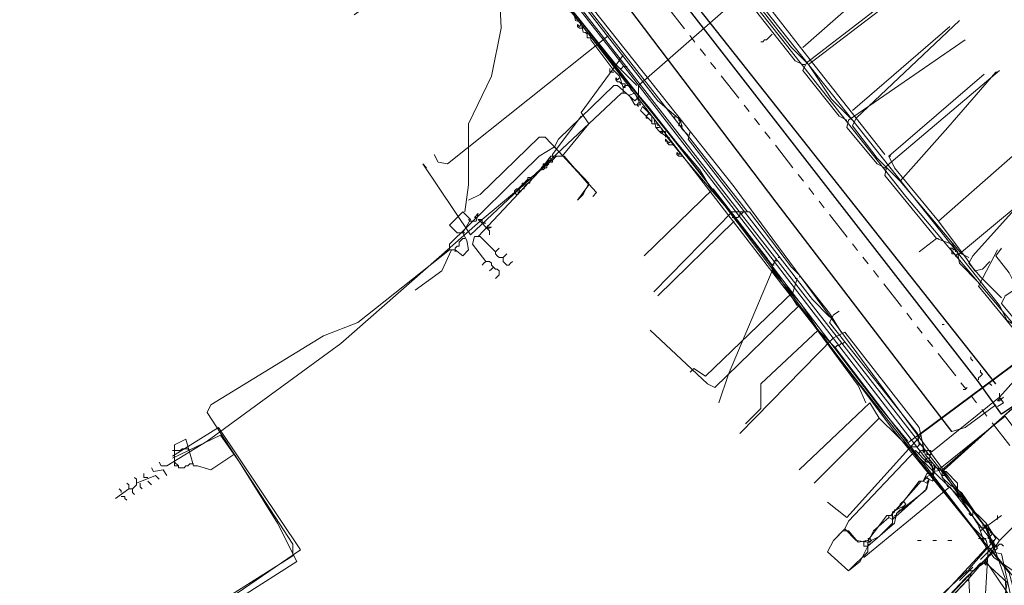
# Model space of a CAD drawing. Header units: metres. Extents: x 196942 to 197942, y 354692 to 355693.
# Tile 22 of 58: x 197117 to 197220, y 355383 to 355442. Entities that reach past the tile are written whole.
import ezdxf
from ezdxf.lldxf.tags import DXFTag

# ---------------------------------------------------------------- set-up
doc = ezdxf.new("R2010")
doc.units = ezdxf.units.M
doc.linetypes.add('RI-GWA', pattern=[18.45, 6, -1.8, 1.75, -1.8, 1.75, -1.8, 1.75, -1.8])
for name, color, linetype, lineweight in [('B-OI-KL-DATA_Orientatieverzoek_BT Nederland_0000566275-G', 90, 'KL-DATA-N', 18), ('B-OI-KL-DATA_Orientatieverzoek_Eurofiber_0000560460-G', 90, 'KL-DATA-N', 18), ('B-OI-KL-DATA_Orientatieverzoek_KPN_0000546663-G', 90, 'KL-DATA-N', 18), ('B-OI-KL-DATA_Orientatieverzoek_Ziggo BV_0000546674-G', 90, 'KL-DATA-N', 18), ('B-OI-KL-ET_LS_Orientatieverzoek_Enexis_0000729946-G', 190, 'KL-LS-N', 18), ('B-OI-KL-ET_MS_Orientatieverzoek_Enexis_0000729946-G', 130, 'KL-MS-N', 18), ('B-OI-KL-GAS_HD_Orientatieverzoek_Enexis_0000729946-G', 30, 'KL-GAS-HD-N', 18), ('B-OI-KL-GAS_LD_Orientatieverzoek_Enexis_0000729946-G', 50, 'KL-GAS-LD-N', 18), ('B-OI-KL-OVERIG_Orientatieverzoek_prorail_0000596202-G', 130, 'Continuous', 18), ('B-OI-KL-WATER_Orientatieverzoek_Nv WML_0000578862-G', 170, 'KL-WATER-N', 18), ('B-OI-RI-GWA_Orientatieverzoek_roermond_0000584598-G', 30, 'RI-GWA', 18)]:
    doc.layers.add(name, color=color, linetype=linetype, lineweight=lineweight)
doc.layers.add('V-OI-KL-VERVALLEN_LEIDING-G', color=10, linetype='ZIGZAG')
doc.styles.get("Standard").update_dxf_attribs({"font": 'arial.ttf'})
tags = doc.linetypes.add('KL-DATA-N', pattern='A,4,-1,[101,NLCS.SHX,S=0.5,R=0,X=0,Y=0],-1,4,-1,["D",Standard,S=1,R=0,X=-0.25,Y=-0.5],-1.5', length=12.5).pattern_tags.tags
tags[18] = DXFTag(74, 10)
tags = doc.linetypes.add('KL-GAS-HD-N', pattern='A,4,-1,[69,NLCS.SHX,S=0.5,R=0,X=0,Y=0],-1,4,-1,["H",Standard,S=1,R=0,X=0,Y=-0.5],-2', length=13).pattern_tags.tags
tags[18] = DXFTag(74, 10)
tags = doc.linetypes.add('KL-GAS-LD-N', pattern='A,4,-1,[69,NLCS.SHX,S=0.5,R=0,X=0,Y=0],-1,4,-1,["L",Standard,S=1,R=0,X=0.25,Y=-0.5],-2', length=13).pattern_tags.tags
tags[18] = DXFTag(74, 10)
tags = doc.linetypes.add('KL-LS-N', pattern='A,4,-1,[103,NLCS.SHX,S=0.75,R=0,X=0,Y=0],-1,4,-1,["L",Standard,S=1,R=0,X=0,Y=-0.5],-2', length=13).pattern_tags.tags
tags[18] = DXFTag(74, 10)
tags = doc.linetypes.add('KL-MS-N', pattern='A,4,-1,[103,NLCS.SHX,S=0.75,R=0,X=0,Y=0],-1,4,-1,["M",Standard,S=1,R=0,X=0,Y=-0.5],-2', length=13).pattern_tags.tags
tags[18] = DXFTag(74, 10)
doc.linetypes.add('KL-WATER-N', pattern='A,7,-0.5,[168,NLCS.SHX,S=0.75,R=0,X=0.75,Y=0],-2', length=9.5)
doc.linetypes.add('ZIGZAG', pattern='A,0.00254,-5.08,[131,ltypeshp.shx,S=5.08,R=0,X=-5.08,Y=0],-10.16,[131,ltypeshp.shx,S=5.08,R=180,X=5.08,Y=0],-5.08', length=20.32254)

msp = doc.modelspace()

# ---------------------------------------------------------------- linework, layer by layer
at = {"layer": 'B-OI-KL-DATA_Orientatieverzoek_BT Nederland_0000566275-G', "ltscale": 0.5, "flags": 128}
msp.add_lwpolyline([(197225.65672, 355372.53808), (197226.65692, 355376.33884), (197226.65692, 355377.73912), (197222.65612, 355382.94016), (197218.85536, 355385.54068), (197216.85496, 355388.34124), (197206.65292, 355401.34384), (197196.65092, 355414.1464), (197174.84656, 355442.35204), (197168.24524, 355450.95376), (197161.84396, 355459.35544), (197147.041, 355478.55928), (197141.43988, 355485.76072), (197130.63772, 355499.76352), (197125.43668, 355506.56488), (197114.63452, 355520.56768), (197101.0318, 355538.1712), (197089.82956, 355552.174), (197079.42748, 355565.37664)], dxfattribs=at)
at = {"layer": 'B-OI-KL-DATA_Orientatieverzoek_Eurofiber_0000560460-G', "ltscale": 0.5, "flags": 128}
msp.add_lwpolyline([(197497.71112, 355320.92776), (197493.71032, 355318.1272), (197481.70792, 355312.126), (197480.50768, 355311.72592), (197476.1068, 355308.92536), (197474.90656, 355307.32504), (197473.50628, 355307.125), (197461.70392, 355300.1236), (197450.50168, 355293.32224), (197430.29764, 355276.71892), (197420.0956, 355268.51728), (197420.69572, 355267.31704), (197427.69712, 355258.71532), (197427.29704, 355257.31504), (197415.49468, 355248.1132), (197406.69292, 355258.51528), (197404.49248, 355258.91536), (197399.0914, 355254.71452), (197380.48768, 355240.1116), (197371.88596, 355233.51028), (197365.0846, 355228.30924), (197353.0822, 355219.1074), (197347.68112, 355215.30664), (197346.0808, 355215.50668), (197345.88076, 355216.70692), (197346.88096, 355218.1072), (197346.68092, 355220.90776), (197313.27424, 355263.51628), (197303.87236, 355275.71872), (197293.0702, 355289.72152), (197285.0686, 355300.1236), (197274.26644, 355314.1264), (197257.86316, 355335.33064), (197241.85996, 355356.1348), (197237.25904, 355352.53408), (197234.25844, 355340.73172), (197232.85816, 355334.93056), (197230.65772, 355335.33064), (197229.0574, 355335.73072), (197214.65452, 355339.73152), (197214.0544, 355340.53168), (197214.45448, 355340.93176), (197214.65452, 355342.33204), (197215.85476, 355346.73292), (197218.25524, 355356.33484), (197219.25544, 355359.73552), (197219.45548, 355363.93636), (197219.85556, 355376.73892), (197221.25584, 355378.1392), (197221.0558, 355381.73992), (197220.45568, 355383.94036), (197208.45328, 355398.74332), (197187.84916, 355426.1488), (197176.44688, 355440.35164), (197158.0432, 355463.55628), (197154.24244, 355468.55728), (197149.0414, 355475.35864), (197143.84036, 355482.16), (197138.63932, 355488.96136), (197129.43748, 355500.96376), (197123.83636, 355508.1652), (197102.63212, 355535.37064), (197080.82776, 355563.57628), (197078.62732, 355565.77672), (197076.22684, 355566.57688), (197071.82596, 355566.37684), (197070.82576, 355566.1768), (197071.0258, 355567.57708), (197081.42788, 355598.58328), (197075.0266, 355602.58408), (197070.22564, 355606.98496)], dxfattribs=at)
at = {"layer": 'B-OI-KL-DATA_Orientatieverzoek_KPN_0000546663-G', "ltscale": 0.5, "flags": 128}
for points in [[(197180.0476, 355434.75052), (197179.64752, 355435.95076), (197179.0474, 355436.55088), (197176.64692, 355439.75152), (197176.64692, 355440.35164), (197175.84676, 355440.55168), (197175.64672, 355441.55188), (197175.0466, 355441.75192), (197174.84656, 355442.55208), (197174.24644, 355442.75212), (197173.84636, 355443.55228), (197172.84616, 355444.95256), (197171.44588, 355445.95276), (197171.24584, 355447.153), (197169.64552, 355448.75332), (197163.24424, 355456.95496), (197126.23684, 355504.76452), (197126.23684, 355505.36464), (197127.83716, 355505.56468), (197139.83956, 355514.36644), (197146.84096, 355505.36464), (197148.84136, 355506.36484), (197155.44268, 355510.96576), (197154.64252, 355512.56608), (197150.64172, 355518.1672), (197153.24224, 355519.96756), (197153.24224, 355520.56768), (197153.64232, 355520.56768), (197153.24224, 355520.1676)], [(197221.85596, 355408.54528), (197221.25584, 355409.74552), (197220.25564, 355410.34564), (197219.45548, 355411.94596), (197178.84736, 355463.1562), (197164.64452, 355482.16), (197163.0442, 355483.1602), (197156.0428, 355492.56208), (197155.84276, 355493.76232), (197155.44268, 355493.36224), (197155.84276, 355493.56228), (197155.64272, 355493.76232)], [(197175.84676, 355440.95176), (197175.44668, 355440.95176), (197175.24664, 355441.1518), (197175.24664, 355441.35184), (197175.44668, 355441.1518), (197175.64672, 355441.35184)], [(197176.24684, 355440.35164), (197176.0468, 355440.55168)], [(197176.64692, 355439.95156), (197176.24684, 355439.95156), (197176.24684, 355440.35164)], [(197179.0474, 355436.35084), (197178.64732, 355436.35084), (197178.64732, 355436.75092)], [(197179.84756, 355435.1506), (197179.64752, 355435.35064), (197179.44748, 355435.35064), (197179.24744, 355435.55068), (197179.24744, 355435.75072), (197179.44748, 355435.55068), (197179.64752, 355435.75072)], [(197180.24764, 355434.95056), (197180.24764, 355435.1506), (197179.84756, 355435.1506)], [(197180.0476, 355434.1504), (197180.0476, 355434.75052), (197180.24764, 355434.95056), (197180.64772, 355434.95056), (197180.84776, 355434.75052), (197180.84776, 355434.55048), (197181.0478, 355434.35044)], [(197180.0476, 355434.75052), (197180.24764, 355434.75052), (197180.24764, 355434.95056)], [(197159.44348, 355426.34884), (197159.0434, 355426.74892), (197164.0444, 355419.34744), (197179.84756, 355434.1504), (197180.24764, 355434.1504), (197180.64772, 355433.95036), (197181.24784, 355434.1504), (197181.84796, 355432.95016), (197181.24784, 355432.95016), (197180.64772, 355433.95036)], [(197181.64792, 355432.75012), (197181.44788, 355432.95016), (197181.64792, 355433.1502), (197181.84796, 355433.1502)], [(197183.44828, 355430.54968), (197183.24824, 355431.54988), (197182.048, 355432.75012), (197181.84796, 355432.35004), (197183.0482, 355431.1498), (197183.0482, 355431.54988)], [(197182.44808, 355431.74992), (197182.64812, 355431.94996), (197182.84816, 355431.94996)], [(197182.64812, 355431.54988), (197182.44808, 355431.54988), (197182.44808, 355431.74992)], [(197183.0482, 355431.54988), (197183.0482, 355431.74992), (197182.84816, 355431.94996)], [(197183.0482, 355431.1498), (197182.84816, 355431.34984), (197182.64812, 355431.54988)], [(197183.24824, 355430.94976), (197183.0482, 355430.94976), (197183.0482, 355431.1498)], [(197183.64832, 355430.74972), (197183.64832, 355430.94976), (197183.24824, 355430.94976)], [(197183.84836, 355430.1496), (197183.44828, 355430.54968), (197183.84836, 355430.54968), (197183.44828, 355430.54968)], [(197209.85356, 355397.74312), (197206.85296, 355401.34384), (197192.05, 355420.74772), (197186.24884, 355427.54908), (197184.64852, 355429.54948), (197183.84836, 355430.1496), (197184.44848, 355430.1496), (197184.44848, 355429.54948)], [(197183.84836, 355430.1496), (197184.0484, 355429.94956), (197184.24844, 355430.1496)], [(197184.0484, 355429.94956), (197184.24844, 355430.1496), (197184.0484, 355430.34964)], [(197185.24864, 355428.74932), (197184.84856, 355428.74932), (197184.64852, 355428.94936), (197184.64852, 355429.1494), (197184.44848, 355429.34944), (197184.44848, 355429.1494), (197184.64852, 355429.1494)], [(197184.64852, 355429.1494), (197184.84856, 355428.94936), (197185.0486, 355429.1494)], [(197184.84856, 355429.34944), (197184.84856, 355429.54948)], [(197184.84856, 355428.94936), (197185.0486, 355429.1494), (197184.84856, 355429.34944)], [(197186.24884, 355427.54908), (197185.84876, 355427.54908), (197185.64872, 355427.74912), (197185.64872, 355427.94916), (197185.84876, 355427.74912), (197186.0488, 355427.94916)], [(197218.25524, 355386.54088), (197218.0552, 355387.34104), (197216.65492, 355388.74132), (197209.85356, 355397.54308), (197223.0562, 355407.34504), (197223.45628, 355407.34504), (197223.0562, 355406.74492), (197222.85616, 355406.94496)], [(197101.43188, 355362.53608), (197106.23284, 355364.1364), (197124.23644, 355371.33784), (197145.84076, 355385.1406), (197143.84036, 355389.1414), (197139.83956, 355395.54268), (197137.83916, 355398.34324), (197132.83816, 355395.94276)], [(197223.25624, 355364.33644), (197223.25624, 355369.53748), (197223.85636, 355371.73792), (197223.85636, 355376.93896), (197221.0558, 355382.54008), (197221.0558, 355378.1392), (197219.25544, 355376.53888), (197217.85516, 355379.33944), (197218.25524, 355386.54088), (197218.45528, 355386.54088), (197221.0558, 355383.34024), (197221.0558, 355382.54008)]]:
    msp.add_lwpolyline(points, dxfattribs=at)
at = {"layer": 'B-OI-KL-DATA_Orientatieverzoek_Ziggo BV_0000546674-G', "ltscale": 0.5, "flags": 128}
for points in [[(197181.44788, 355434.95056), (197179.24744, 355437.151), (197165.44468, 355454.35444), (197160.84376, 355450.75372)], [(197198.85136, 355438.95136), (197208.85336, 355447.75312)], [(197189.24944, 355424.1484), (197188.0492, 355426.1488), (197185.64872, 355428.94936), (197182.64812, 355432.75012), (197181.64792, 355433.95036), (197181.64792, 355434.95056), (197193.25024, 355445.1526), (197193.65032, 355445.1526), (197195.65072, 355442.75212), (197199.25144, 355438.1512), (197204.45248, 355431.54988), (197207.45308, 355427.74912)], [(197204.0524, 355432.35004), (197214.25444, 355441.1518)], [(197213.0542, 355420.74772), (197208.45328, 355426.34884), (197207.85316, 355427.54908), (197217.85516, 355436.1508)], [(197172.84616, 355428.54928), (197173.24624, 355429.34944), (197179.0474, 355434.95056), (197179.44748, 355434.95056), (197181.24784, 355433.35024), (197181.64792, 355433.75032)], [(197213.0542, 355420.74772), (197222.85616, 355429.34944)], [(197172.84616, 355428.54928), (197171.24584, 355427.54908), (197161.84396, 355418.34724), (197161.84396, 355417.74712)], [(197172.84616, 355428.54928), (197177.24704, 355423.74832), (197176.84696, 355423.34824)], [(197207.85316, 355427.54908), (197208.0532, 355427.54908)], [(197198.25124, 355411.94596), (197195.0506, 355416.94696), (197189.44948, 355424.1484), (197182.24804, 355417.147)], [(197213.0542, 355420.74772), (197216.0548, 355416.74692), (197216.85496, 355415.54668), (197217.65512, 355415.74672), (197218.45528, 355416.54688)], [(197205.45268, 355401.74392), (197204.65252, 355403.54428), (197198.45128, 355411.94596), (197189.64952, 355403.34424), (197188.84936, 355403.74432), (197182.84816, 355409.34544)], [(197206.85296, 355400.1436), (197205.85276, 355401.74392), (197198.45128, 355394.74252)], [(197216.25484, 355384.34044), (197219.0554, 355387.54108), (197218.0552, 355389.1414), (197206.85296, 355400.1436), (197200.0516, 355393.34224)], [(197101.43188, 355365.53668), (197114.83456, 355367.93716), (197117.23504, 355366.53688), (197146.24084, 355386.34084), (197137.63912, 355399.1434), (197132.83816, 355396.1428)], [(197255.46268, 355338.33124), (197250.86176, 355344.53248), (197250.26164, 355344.73252), (197249.46148, 355346.53288), (197243.46028, 355354.1344), (197242.06, 355354.1344), (197220.65572, 355381.33984), (197218.0552, 355385.1406), (197216.65492, 355384.1404), (197216.0548, 355384.1404), (197212.65412, 355380.93976), (197212.25404, 355380.1396), (197209.0534, 355377.139), (197208.65332, 355376.33884), (197205.45268, 355373.1382), (197201.85196, 355369.53748), (197201.65192, 355368.73732), (197198.45128, 355365.73672), (197194.85056, 355361.93596), (197191.24984, 355358.1352), (197189.84956, 355356.73492), (197189.84956, 355355.33464), (197188.44928, 355354.1344)], [(197216.0548, 355383.94036), (197216.25484, 355384.1404), (197216.25484, 355384.34044)], [(197190.44968, 355355.93476), (197191.84996, 355357.73512), (197194.85056, 355360.73572), (197198.45128, 355364.53648), (197202.052, 355368.33724), (197205.45268, 355371.93796), (197209.0534, 355375.73872), (197212.65412, 355379.53948), (197216.25484, 355383.34024), (197216.45488, 355383.74032), (197216.25484, 355383.74032)], [(197216.0548, 355383.94036), (197215.85476, 355383.94036)], [(197216.25484, 355383.54028), (197216.0548, 355383.54028), (197216.25484, 355383.74032)]]:
    msp.add_lwpolyline(points, dxfattribs=at)
at = {"layer": 'B-OI-KL-ET_LS_Orientatieverzoek_Enexis_0000729946-G', "ltscale": 0.5, "flags": 128}
for points in [[(197195.65072, 355416.1468), (197167.045, 355452.55408), (197162.84416, 355457.75512), (197163.44428, 355458.95536), (197156.44288, 355468.35724), (197157.043, 355470.35764), (197167.045, 355477.95916), (197167.84516, 355476.55888), (197169.0454, 355476.95896), (197175.64672, 355482.36004), (197175.44668, 355483.36024), (197174.64652, 355484.56048), (197178.0472, 355487.161)], [(197198.85136, 355437.151), (197198.0512, 355437.55108), (197190.64972, 355446.95296), (197191.0498, 355447.75312), (197203.25224, 355457.35504)], [(197186.84896, 355429.74952), (197186.24884, 355430.34964), (197186.0488, 355431.34984), (197183.64832, 355433.35024), (197169.64552, 355451.35384), (197170.84576, 355452.55408), (197171.0458, 355452.55408)], [(197163.44428, 355421.74792), (197163.84436, 355424.54848), (197163.84436, 355430.94976), (197166.24484, 355435.95076), (197167.24504, 355440.95176), (197167.045, 355445.35264), (197164.84456, 355450.95376), (197163.64432, 355450.75372), (197151.84196, 355442.35204)], [(197203.45228, 355431.34984), (197202.65212, 355431.74992), (197198.85136, 355436.55088), (197199.25144, 355437.35104), (197209.65352, 355445.35264), (197210.0536, 355446.35284), (197210.65372, 355446.35284), (197210.85376, 355445.95276)], [(197195.65072, 355440.35164), (197195.45068, 355440.1516), (197195.25064, 355439.95156), (197195.0506, 355439.75152), (197194.85056, 355439.75152), (197194.65052, 355439.55148), (197194.45048, 355439.55148)], [(197207.45308, 355426.34884), (197206.65292, 355426.74892), (197203.45228, 355430.54968), (197203.65232, 355431.34984), (197215.85476, 355439.75152)], [(197198.85136, 355437.151), (197199.0514, 355437.151)], [(197217.25504, 355414.34644), (197215.25464, 355416.34684), (197215.0546, 355417.54708), (197214.45448, 355418.34724), (197212.85416, 355418.94736), (197207.45308, 355425.54868), (197207.65312, 355426.54888), (197219.45548, 355436.55088)], [(197185.44868, 355431.54988), (197185.44868, 355431.74992)], [(197185.84876, 355431.34984), (197185.84876, 355431.54988)], [(197185.84876, 355430.94976), (197186.0488, 355431.1498), (197185.84876, 355431.34984)], [(197186.24884, 355430.34964), (197185.84876, 355430.94976)], [(197186.0488, 355430.74972), (197185.84876, 355430.74972), (197185.84876, 355430.94976)], [(197186.0488, 355430.74972), (197186.24884, 355430.74972)], [(197201.65192, 355410.74572), (197199.85156, 355412.54608), (197186.84896, 355429.34944), (197187.049, 355430.1496)], [(197163.84436, 355422.94816), (197165.0446, 355423.54828), (197171.24584, 355429.54948), (197171.84596, 355429.54948), (197176.44688, 355424.74852), (197175.84676, 355423.54828), (197175.24664, 355422.94816)], [(197215.25464, 355417.34704), (197224.85656, 355425.34864), (197226.65692, 355426.74892)], [(197207.45308, 355426.34884), (197207.65312, 355426.34884)], [(197100.83176, 355368.53728), (197101.0318, 355368.53728), (197104.83256, 355367.53708), (197106.83296, 355367.73712), (197113.83436, 355370.33764), (197115.43468, 355367.33704), (197117.23504, 355367.93716), (197145.44068, 355385.74072), (197145.44068, 355386.94096), (197136.43888, 355400.74372), (197136.83896, 355401.54388), (197148.64132, 355408.74532), (197152.24204, 355410.1456), (197161.84396, 355417.74712), (197162.44408, 355417.74712), (197163.24424, 355417.147), (197163.84436, 355417.74712), (197163.64432, 355418.74732), (197163.24424, 355419.54748), (197164.0444, 355420.94776), (197163.24424, 355421.74792), (197161.84396, 355420.34764), (197162.64412, 355419.54748), (197163.24424, 355419.54748)], [(197164.0444, 355420.74772), (197164.64452, 355420.74772), (197164.84456, 355421.54788), (197164.44448, 355421.1478), (197164.64452, 355421.1478)], [(197191.64992, 355421.1478), (197192.05, 355421.1478), (197192.25004, 355421.34784), (197192.25004, 355421.54788), (197192.45008, 355421.54788), (197192.65012, 355421.74792)], [(197164.0444, 355420.74772), (197163.84436, 355420.94776)], [(197165.24464, 355420.54768), (197164.84456, 355420.94776), (197165.24464, 355420.94776), (197165.24464, 355420.54768)], [(197165.64472, 355420.1476), (197165.24464, 355420.54768), (197165.64472, 355420.54768), (197165.24464, 355420.54768)], [(197191.64992, 355420.74772), (197183.64832, 355412.94616)], [(197191.64992, 355421.1478), (197191.44988, 355421.1478)], [(197163.24424, 355419.54748), (197163.44428, 355419.54748)], [(197166.0448, 355419.74752), (197165.64472, 355420.1476), (197166.24484, 355420.1476), (197165.84476, 355419.94756), (197165.84476, 355420.34764)], [(197166.0448, 355419.74752), (197166.0448, 355419.34744)], [(197162.44408, 355417.74712), (197162.44408, 355417.94716), (197162.64412, 355418.1472), (197162.84416, 355418.1472), (197162.84416, 355418.54728), (197163.0442, 355418.74732), (197163.24424, 355418.94736)], [(197163.24424, 355418.94736), (197163.44428, 355418.94736)], [(197212.85416, 355418.94736), (197211.0538, 355417.54708)], [(197212.85416, 355418.94736), (197213.0542, 355418.94736)], [(197162.044, 355417.74712), (197161.0438, 355415.54668), (197158.24324, 355413.54628)], [(197162.44408, 355417.74712), (197162.44408, 355417.54708)], [(197197.65112, 355364.33644), (197202.45208, 355369.73752), (197218.0552, 355386.54088), (197217.25504, 355388.94136), (197213.45428, 355394.74252), (197224.25644, 355404.1444), (197223.85636, 355405.54468), (197223.65632, 355406.34484), (197222.85616, 355407.145), (197217.25504, 355413.94636), (197219.25544, 355417.74712)], [(197215.0546, 355416.94696), (197214.25444, 355417.94716)], [(197214.65452, 355417.74712), (197214.45448, 355417.94716), (197214.25444, 355417.94716)], [(197214.65452, 355417.34704), (197214.45448, 355417.34704), (197214.45448, 355417.54708)], [(197214.85456, 355417.54708), (197214.85456, 355417.74712), (197214.65452, 355417.74712)], [(197215.0546, 355416.94696), (197214.85456, 355417.147), (197215.0546, 355417.34704), (197215.25464, 355417.34704)], [(197195.65072, 355415.54668), (197195.65072, 355416.1468), (197195.85076, 355416.34684), (197195.85076, 355416.54688), (197196.0508, 355416.74692), (197196.0508, 355416.54688)], [(197196.25084, 355416.94696), (197196.45088, 355416.94696)], [(197210.45368, 355396.74292), (197202.25204, 355407.54508), (197200.45168, 355409.34544), (197198.65132, 355412.146), (197195.65072, 355415.54668), (197191.0498, 355404.74452), (197190.0496, 355401.74392)], [(197195.65072, 355416.1468), (197195.85076, 355416.1468)], [(197211.0538, 355397.34304), (197210.85376, 355398.54328), (197201.65192, 355410.1456), (197202.052, 355410.94576), (197202.65212, 355411.34584)], [(197201.65192, 355410.74572), (197201.85196, 355410.74572)], [(197200.45168, 355409.34544), (197194.45048, 355403.74432), (197194.45048, 355401.1438), (197192.85016, 355399.54348)], [(197202.25204, 355407.54508), (197202.45208, 355407.74512), (197202.65212, 355407.74512), (197202.85216, 355407.94516), (197203.0522, 355407.94516), (197203.25224, 355408.1452)], [(197202.25204, 355407.54508), (197202.25204, 355407.34504)], [(197211.0538, 355398.34324), (197222.056, 355406.54488), (197223.0562, 355406.54488)], [(197219.45548, 355402.34404), (197221.25584, 355404.34444), (197223.25624, 355405.74472), (197223.45628, 355405.94476), (197223.65632, 355405.94476)], [(197212.054, 355395.54268), (197212.25404, 355396.54288), (197219.45548, 355402.34404), (197219.85556, 355401.74392), (197219.25544, 355401.34384)], [(197219.45548, 355402.34404), (197219.45548, 355402.144)], [(197133.43828, 355395.1426), (197133.0382, 355395.54268), (197133.0382, 355397.34304), (197134.23844, 355397.94316), (197135.0386, 355395.1426), (197135.43868, 355395.1426), (197136.83896, 355394.74252), (197139.23944, 355396.34284)], [(197211.0538, 355398.34324), (197210.85376, 355398.34324)], [(197133.0382, 355396.74292), (197132.83816, 355396.74292)], [(197133.0382, 355396.74292), (197133.63832, 355396.74292), (197133.83836, 355396.94296), (197134.43848, 355396.94296)], [(197134.43848, 355396.94296), (197134.63852, 355396.74292)], [(197205.65272, 355387.141), (197204.45248, 355387.34104), (197203.25224, 355388.54128), (197203.65232, 355389.34144), (197210.65372, 355396.74292), (197211.85396, 355395.54268), (197212.25404, 355395.54268), (197212.45408, 355394.74252)], [(197210.45368, 355397.143), (197210.25364, 355397.143)], [(197211.45388, 355396.74292), (197211.45388, 355397.34304), (197211.0538, 355397.34304), (197210.85376, 355397.143), (197210.45368, 355397.143)], [(197210.45368, 355396.74292), (197210.65372, 355396.54288)], [(197211.0538, 355396.54288), (197211.25384, 355396.74292), (197211.65392, 355396.74292), (197211.45388, 355396.54288), (197211.45388, 355396.74292)], [(197212.054, 355396.34284), (197211.85396, 355396.34284), (197211.85396, 355396.74292), (197212.25404, 355396.74292), (197212.25404, 355396.54288)], [(197211.0538, 355396.54288), (197211.0538, 355396.34284)], [(197211.65392, 355395.74272), (197211.85396, 355395.94276), (197212.054, 355395.94276)], [(197211.65392, 355395.74272), (197211.65392, 355395.54268)], [(197212.054, 355396.34284), (197212.25404, 355396.34284), (197212.25404, 355396.54288)], [(197133.43828, 355395.1426), (197133.0382, 355395.1426), (197133.0382, 355395.54268)], [(197133.43828, 355395.1426), (197133.43828, 355394.94256), (197134.0384, 355394.94256), (197134.23844, 355395.1426), (197134.43848, 355395.1426), (197134.63852, 355395.34264), (197134.83856, 355395.34264)], [(197134.83856, 355395.34264), (197135.0386, 355395.34264)], [(197205.65272, 355387.141), (197206.25284, 355388.34124), (197207.85316, 355389.74152), (197208.25324, 355389.54148), (197209.85356, 355390.94176), (197211.85396, 355392.74212), (197212.054, 355393.74232), (197212.45408, 355393.54228), (197212.65412, 355394.94256), (197212.85416, 355394.94256), (197213.45428, 355394.74252)], [(197212.45408, 355395.1426), (197212.25404, 355395.1426)], [(197212.65412, 355394.94256), (197212.65412, 355395.1426), (197212.45408, 355395.1426)], [(197212.45408, 355394.74252), (197212.65412, 355394.74252), (197212.65412, 355394.94256)], [(197211.45388, 355393.54228), (197211.85396, 355394.34244), (197212.45408, 355394.34244), (197212.45408, 355393.94236)], [(197211.45388, 355393.54228), (197211.65392, 355393.74232), (197211.85396, 355393.94236)], [(197212.45408, 355393.94236), (197212.65412, 355393.94236)], [(197209.0534, 355390.94176), (197211.0538, 355393.54228), (197211.45388, 355393.54228), (197211.85396, 355393.34224)], [(197211.85396, 355393.34224), (197212.054, 355393.54228), (197211.85396, 355393.54228)], [(197208.25324, 355389.54148), (197208.25324, 355390.34164), (197209.45348, 355390.94176), (197209.45348, 355390.74172)], [(197208.45328, 355390.34164), (197208.45328, 355390.54168), (197208.65332, 355390.54168)], [(197208.65332, 355390.54168), (197208.85336, 355390.74172), (197209.0534, 355390.94176)], [(197208.65332, 355390.1416), (197208.85336, 355390.34164), (197209.0534, 355390.54168)], [(197209.0534, 355390.54168), (197209.25344, 355390.54168), (197209.45348, 355390.74172)], [(197205.65272, 355387.141), (197206.85296, 355387.74112), (197208.25324, 355389.1414), (197208.25324, 355389.54148)], [(197207.85316, 355389.74152), (197207.85316, 355389.94156), (197208.0532, 355389.94156)], [(197208.0532, 355389.94156), (197208.25324, 355390.1416), (197208.45328, 355390.34164)], [(197208.45328, 355389.94156), (197208.65332, 355389.94156), (197208.65332, 355390.1416)], [(197217.45508, 355388.34124), (197219.65552, 355389.94156)], [(197205.65272, 355387.141), (197205.65272, 355386.1408), (197203.65232, 355384.1404), (197201.45188, 355386.1408), (197202.052, 355387.34104), (197203.25224, 355388.54128)], [(197217.45508, 355388.74132), (197217.25504, 355388.74132)], [(197217.45508, 355388.74132), (197217.85516, 355388.74132)], [(197205.85276, 355387.141), (197206.0528, 355387.34104), (197205.85276, 355387.54108), (197205.65272, 355387.54108)], [(197205.85276, 355387.141), (197205.65272, 355387.141)]]:
    msp.add_lwpolyline(points, dxfattribs=at)
at = {"layer": 'B-OI-KL-ET_MS_Orientatieverzoek_Enexis_0000729946-G', "ltscale": 0.5, "flags": 128}
for points in [[(197212.65412, 355394.74252), (197179.0474, 355438.35124), (197128.43728, 355502.96416), (197115.83476, 355518.1672), (197115.0346, 355519.76752), (197129.23744, 355530.76972), (197129.83756, 355533.1702), (197176.24684, 355567.97716), (197184.64852, 355572.97816)], [(197290.26964, 355295.52268), (197288.86936, 355296.92296), (197247.46108, 355350.53368), (197248.0612, 355351.1338), (197259.26344, 355358.73532), (197259.46348, 355360.1356), (197258.86336, 355361.73592), (197252.46208, 355370.53768), (197242.46008, 355375.1386), (197228.85736, 355391.54188), (197225.85676, 355399.1434), (197224.65652, 355403.94436), (197223.65632, 355403.74432), (197213.65432, 355394.74252), (197212.45408, 355394.54248), (197212.45408, 355393.54228), (197211.65392, 355393.94236), (197212.45408, 355394.34244)], [(197212.054, 355393.54228), (197212.054, 355393.74232), (197211.85396, 355393.94236), (197211.65392, 355393.74232)], [(197218.85536, 355386.34084), (197218.0552, 355388.54128), (197215.45468, 355392.34204), (197214.25444, 355393.1422), (197213.45428, 355393.94236), (197213.45428, 355394.54248), (197213.85436, 355394.54248), (197215.0546, 355393.34224), (197215.0546, 355392.34204)], [(197213.45428, 355394.1424), (197213.65432, 355394.1424), (197213.85436, 355394.34244)], [(197205.65272, 355386.74092), (197208.45328, 355389.1414), (197208.65332, 355390.1416), (197211.65392, 355392.54208), (197212.054, 355393.54228)], [(197208.0532, 355389.94156), (197211.25384, 355393.54228)], [(197214.65452, 355392.74212), (197214.85456, 355392.94216), (197215.0546, 355392.94216)], [(197215.45468, 355391.94196), (197215.0546, 355391.94196), (197215.0546, 355392.34204)], [(197215.45468, 355391.94196), (197215.65472, 355391.94196)], [(197208.45328, 355390.34164), (197208.45328, 355390.54168), (197208.65332, 355390.54168)], [(197208.65332, 355390.54168), (197208.85336, 355390.74172), (197209.0534, 355390.94176)], [(197208.65332, 355390.1416), (197208.85336, 355390.34164), (197209.0534, 355390.54168)], [(197209.0534, 355390.94176), (197209.0534, 355391.1418), (197209.25344, 355391.34184)], [(197209.0534, 355390.54168), (197209.25344, 355390.54168), (197209.25344, 355390.74172)], [(197209.25344, 355390.74172), (197209.45348, 355390.94176), (197209.65352, 355391.1418), (197209.45348, 355391.34184), (197209.25344, 355391.34184)], [(197205.65272, 355386.74092), (197204.85256, 355385.1406), (197203.65232, 355384.1404), (197201.45188, 355386.1408), (197202.052, 355387.34104), (197203.0522, 355388.34124), (197203.65232, 355388.34124), (197204.65252, 355387.141), (197205.65272, 355387.34104), (197207.65312, 355389.94156), (197208.0532, 355389.94156), (197208.45328, 355389.74152)], [(197208.0532, 355389.94156), (197208.25324, 355390.1416), (197208.45328, 355390.34164)], [(197208.45328, 355389.74152), (197208.65332, 355389.94156), (197208.65332, 355390.1416)], [(197205.25264, 355387.141), (197205.45268, 355387.34104), (197205.45268, 355387.141)], [(197205.65272, 355386.74092), (197205.25264, 355386.74092), (197205.25264, 355387.141)], [(197205.65272, 355386.74092), (197205.85276, 355386.94096), (197205.65272, 355386.94096)], [(197205.65272, 355386.94096), (197205.65272, 355386.74092), (197205.85276, 355386.94096)], [(197235.65872, 355352.134), (197232.25804, 355352.53408), (197217.85516, 355356.53488), (197217.45508, 355357.73512), (197220.45568, 355372.53808), (197221.0558, 355379.53948), (197219.65552, 355385.94076), (197218.65532, 355386.1408), (197216.25484, 355383.34024), (197216.65492, 355374.53848), (197219.45548, 355370.53768), (197220.0556, 355370.53768)], [(197197.25104, 355362.93616), (197197.65112, 355363.73632), (197216.0548, 355383.1402), (197216.25484, 355383.1402)]]:
    msp.add_lwpolyline(points, dxfattribs=at)
at = {"layer": 'B-OI-KL-GAS_HD_Orientatieverzoek_Enexis_0000729946-G', "ltscale": 0.5, "flags": 128}
for points in [[(197239.65952, 355356.1348), (197238.0592, 355354.53448), (197234.25844, 355351.93396), (197217.45508, 355356.73492), (197220.65572, 355375.1386), (197220.0556, 355383.34024), (197218.25524, 355388.34124), (197178.44728, 355439.35144), (197130.0376, 355501.56388), (197115.83476, 355519.1674), (197114.63452, 355519.56748), (197114.23444, 355520.56768), (197113.23424, 355520.36764), (197112.83416, 355522.168), (197080.62772, 355563.37624), (197078.62732, 355564.77652), (197066.22484, 355565.57668), (197055.82276, 355568.57728), (197051.62192, 355567.97716), (197047.42108, 355566.97696), (197046.62092, 355568.1772), (197033.61832, 355622.38804), (197033.0182, 355625.38864), (196968.20524, 355612.38604), (196943.20024, 355607.58508)], [(197180.24764, 355436.95096), (197180.0476, 355436.95096), (197179.84756, 355436.75092), (197179.64752, 355436.75092)], [(197180.24764, 355436.95096), (197180.44768, 355436.95096)]]:
    msp.add_lwpolyline(points, dxfattribs=at)
at = {"layer": 'B-OI-KL-GAS_LD_Orientatieverzoek_Enexis_0000729946-G', "ltscale": 0.5, "flags": 128}
for points in [[(197214.45448, 355398.74332), (197196.0508, 355422.74812), (197179.84756, 355444.1524), (197126.83696, 355511.96596), (197118.0352, 355523.56828), (197117.23504, 355524.36844), (197117.035, 355524.56848), (197117.035, 355524.76852), (197116.83496, 355524.96856), (197116.63492, 355524.96856), (197109.0334, 355534.97056), (197104.63252, 355539.77152), (197104.43248, 355539.77152), (197103.23224, 355541.57188), (197102.032, 355543.37224), (197107.83316, 355547.77312), (197122.63612, 355528.96936), (197122.63612, 355527.96916)], [(197117.035, 355523.76832), (197117.23504, 355524.1684), (197120.0356, 355524.36844), (197120.23564, 355525.96876), (197122.43608, 355526.1688), (197122.63612, 355527.76912), (197123.43628, 355527.76912), (197148.44128, 355494.96256), (197148.64132, 355494.96256), (197165.64472, 355472.95816), (197183.24824, 355448.75332), (197183.44828, 355448.75332), (197219.0554, 355403.74432)], [(197193.0502, 355421.74792), (197180.84776, 355437.35104), (197133.83836, 355497.36304), (197126.0368, 355507.56508), (197124.0364, 355506.56488), (197119.0354, 355502.76412)], [(197220.85576, 355401.34384), (197219.65552, 355400.54368), (197217.25504, 355403.94436), (197166.24484, 355469.55748)], [(197199.45148, 355437.151), (197197.65112, 355438.95136), (197191.24984, 355447.153), (197191.84996, 355448.75332), (197202.85216, 355457.55508)], [(197204.0524, 355431.34984), (197201.85196, 355433.55028), (197199.45148, 355437.151), (197211.45388, 355446.35284)], [(197209.0534, 355424.94856), (197206.65292, 355427.34904), (197204.0524, 355430.74972), (197204.45248, 355431.54988), (197215.25464, 355441.75192)], [(197178.44728, 355440.1516), (197161.64392, 355426.74892), (197160.64372, 355426.94896), (197160.24364, 355427.74912)], [(197173.64632, 355427.54908), (197176.44688, 355430.94976), (197175.64672, 355432.15), (197180.0476, 355438.1512)], [(197216.25484, 355416.94696), (197215.45468, 355417.34704), (197209.0534, 355424.94856), (197214.0544, 355430.54968), (197219.0554, 355436.35084), (197219.25544, 355436.35084)], [(197172.64612, 355427.74912), (197175.64672, 355431.74992)], [(197172.64612, 355427.149), (197172.84616, 355427.34904), (197172.64612, 355427.54908), (197172.64612, 355427.74912)], [(197164.84456, 355419.1474), (197171.24584, 355425.94876), (197173.0462, 355427.54908), (197172.44608, 355427.54908), (197171.24584, 355425.94876)], [(197171.64592, 355426.54888), (197171.64592, 355426.74892), (197171.84596, 355426.74892)], [(197172.046, 355426.54888), (197172.24604, 355426.74892), (197172.046, 355426.94896), (197172.24604, 355427.149)], [(197172.24604, 355427.149), (197172.24604, 355427.34904), (197172.44608, 355427.34904)], [(197172.44608, 355426.94896), (197172.64612, 355426.94896), (197172.64612, 355427.149)], [(197173.0462, 355427.54908), (197173.84636, 355427.54908), (197176.44688, 355424.54848), (197175.24664, 355422.94816)], [(197219.65552, 355412.74612), (197217.45508, 355414.94656), (197216.25484, 355416.34684), (197216.65492, 355417.147), (197226.0568, 355427.54908)], [(197169.0454, 355424.1484), (197170.64572, 355425.54868)], [(197170.64572, 355425.54868), (197170.84576, 355425.54868)], [(197171.64592, 355426.1488), (197171.44588, 355426.34884), (197171.64592, 355426.54888)], [(197171.44588, 355426.34884), (197171.64592, 355426.1488), (197171.84596, 355426.34884)], [(197171.84596, 355426.34884), (197172.046, 355426.34884), (197172.046, 355426.54888)], [(197169.0454, 355424.1484), (197169.24544, 355424.34844), (197169.44548, 355424.54848)], [(197169.44548, 355424.54848), (197169.44548, 355424.74852), (197169.64552, 355424.74852)], [(197169.64552, 355424.74852), (197169.84556, 355424.94856), (197170.0456, 355425.1486)], [(197169.64552, 355424.34844), (197169.84556, 355424.54848), (197170.0456, 355424.74852)], [(197170.0456, 355425.1486), (197170.0456, 355425.34864), (197170.24564, 355425.34864)], [(197170.0456, 355424.74852), (197170.24564, 355424.74852), (197170.24564, 355424.94856)], [(197170.24564, 355424.94856), (197170.44568, 355425.1486), (197170.24564, 355425.34864)], [(197168.64532, 355423.74832), (197165.0446, 355420.74772), (197150.44168, 355407.94516), (197136.43888, 355397.74312), (197132.23804, 355395.1426), (197131.63792, 355395.1426), (197131.43788, 355395.54268)], [(197168.84536, 355423.54828), (197168.64532, 355423.74832), (197168.64532, 355423.94836), (197168.84536, 355424.1484), (197169.0454, 355424.1484), (197169.24544, 355423.94836), (197169.0454, 355423.74832)], [(197168.64532, 355423.74832), (197168.84536, 355423.94836), (197169.0454, 355424.1484)], [(197168.84536, 355423.54828), (197169.0454, 355423.54828), (197169.0454, 355423.74832)], [(197169.44548, 355424.1484), (197169.64552, 355424.1484), (197169.64552, 355424.34844)], [(197202.85216, 355409.1454), (197201.65192, 355411.1458), (197198.45128, 355415.1466), (197197.65112, 355415.94676), (197193.25024, 355421.74792), (197191.44988, 355421.74792), (197183.24824, 355413.34624)], [(197165.64472, 355416.54688), (197164.24444, 355418.34724), (197164.44448, 355419.1474), (197165.0446, 355419.1474), (197166.64492, 355417.54708), (197167.045, 355417.94716)], [(197167.44508, 355416.94696), (197167.045, 355416.94696), (197166.84496, 355417.147), (197166.64492, 355417.34704), (197166.64492, 355417.54708)], [(197167.44508, 355416.94696), (197167.64512, 355417.147), (197167.84516, 355417.34704)], [(197225.45668, 355405.1446), (197219.65552, 355412.146), (197220.0556, 355412.94616), (197221.25584, 355413.74632), (197220.45568, 355415.34664), (197219.0554, 355417.147), (197219.65552, 355417.94716)], [(197166.44488, 355415.94676), (197166.24484, 355416.1468), (197166.24484, 355416.34684), (197166.0448, 355416.54688), (197165.64472, 355416.54688), (197165.44468, 355416.34684), (197165.24464, 355416.1468)], [(197167.44508, 355416.94696), (197167.44508, 355416.54688), (197167.64512, 355416.34684), (197167.84516, 355416.1468), (197168.0452, 355416.1468), (197168.24524, 355416.34684), (197168.44528, 355416.54688)], [(197166.44488, 355415.94676), (197166.24484, 355415.74672), (197166.0448, 355415.54668)], [(197166.44488, 355415.94676), (197166.64492, 355415.74672), (197166.84496, 355415.74672), (197167.045, 355415.54668), (197167.045, 355415.1466), (197166.84496, 355414.94656), (197166.64492, 355414.74652)], [(197198.0512, 355414.74652), (197198.25124, 355414.74652), (197197.85116, 355413.34624), (197188.64932, 355404.54448), (197187.44908, 355405.34464), (197187.049, 355404.94456)], [(197198.45128, 355414.94656), (197198.65132, 355414.94656)], [(197213.0542, 355394.74252), (197211.65392, 355396.34284), (197211.0538, 355399.1434), (197203.25224, 355409.1454), (197202.052, 355408.54528), (197192.25004, 355398.54328)], [(197219.25544, 355401.94396), (197219.45548, 355401.94396), (197219.65552, 355402.144), (197219.85556, 355402.34404)], [(197219.25544, 355401.94396), (197219.45548, 355402.144)], [(197214.45448, 355398.74332), (197215.85476, 355399.1434), (197219.0554, 355401.54388)], [(197214.0544, 355392.94216), (197213.0542, 355394.74252), (197220.0556, 355400.34364), (197223.45628, 355395.74272)], [(197214.45448, 355398.74332), (197214.25444, 355398.94336)], [(197211.25384, 355398.34324), (197203.45228, 355389.74152), (197201.45188, 355391.34184)], [(197132.23804, 355394.1424), (197131.83796, 355394.74252), (197130.83776, 355394.54248), (197130.63772, 355394.94256)], [(197128.23724, 355392.74212), (197128.63732, 355392.74212), (197128.83736, 355392.94216), (197129.0374, 355393.1422), (197129.0374, 355393.74232), (197128.83736, 355393.94236)], [(197129.0374, 355393.34224), (197131.0378, 355394.1424), (197131.43788, 355393.74232)], [(197129.83756, 355393.94236), (197129.83756, 355394.34244)], [(197129.83756, 355393.94236), (197130.23764, 355393.94236)], [(197128.23724, 355392.74212), (197126.83696, 355391.74192)], [(197127.43708, 355392.34204), (197127.43708, 355392.54208), (197127.23704, 355392.74212)], [(197128.23724, 355392.74212), (197128.23724, 355393.1422), (197128.0372, 355393.34224)], [(197128.63732, 355392.74212), (197128.63732, 355392.34204), (197128.83736, 355392.142)], [(197129.43748, 355393.34224), (197129.43748, 355392.94216), (197129.63752, 355392.74212)], [(197130.63772, 355393.1422), (197130.43768, 355393.34224), (197130.23764, 355393.54228)], [(197196.65092, 355362.93616), (197215.85476, 355383.34024), (197219.25544, 355386.54088), (197214.25444, 355392.94216), (197205.25264, 355385.54068)], [(197128.0372, 355391.54188), (197127.83716, 355391.74192), (197127.83716, 355391.94196), (197127.43708, 355391.94196)]]:
    msp.add_lwpolyline(points, dxfattribs=at)
at = {"layer": 'B-OI-KL-OVERIG_Orientatieverzoek_prorail_0000596202-G', "ltscale": 0.5, "flags": 128}
for points in [[(197213.45428, 355409.94556), (197213.65432, 355409.94556)], [(197216.65492, 355406.1448), (197216.45488, 355406.34484), (197216.45488, 355406.54488)], [(197217.25504, 355404.1444), (197217.25504, 355404.34444), (197217.45508, 355404.54448), (197217.65512, 355404.74452), (197217.45508, 355404.94456), (197217.45508, 355405.1446)], [(197218.65532, 355403.54428), (197218.45528, 355403.74432), (197218.45528, 355403.94436)], [(197215.65472, 355403.1442), (197215.85476, 355403.1442), (197216.0548, 355403.34424)], [(197219.45548, 355402.34404), (197219.45548, 355402.74412)], [(197216.45488, 355389.94156), (197216.25484, 355390.1416)], [(197216.45488, 355389.94156), (197216.65492, 355389.94156), (197216.65492, 355390.34164)], [(197219.25544, 355389.54148), (197219.25544, 355389.94156)], [(197218.85536, 355386.74092), (197218.85536, 355387.34104), (197218.25524, 355387.54108), (197218.25524, 355388.94136), (197217.65512, 355388.94136)], [(197218.45528, 355388.54128), (197218.0552, 355388.54128), (197218.0552, 355388.94136)], [(197217.25504, 355387.54108), (197218.0552, 355387.54108)], [(197218.45528, 355387.34104), (197218.45528, 355387.74112), (197218.65532, 355387.94116), (197218.65532, 355388.1412), (197218.45528, 355388.1412)], [(197210.85376, 355387.34104), (197211.25384, 355387.34104)], [(197212.45408, 355387.34104), (197212.85416, 355387.34104)], [(197214.0544, 355387.34104), (197214.45448, 355387.34104)], [(197218.85536, 355386.74092), (197217.45508, 355385.34064)], [(197218.85536, 355386.74092), (197218.65532, 355386.94096), (197218.45528, 355387.141), (197218.45528, 355387.34104)], [(197218.85536, 355386.74092), (197219.25544, 355386.74092), (197219.45548, 355386.94096), (197219.65552, 355386.94096), (197219.85556, 355386.74092)], [(197218.85536, 355386.94096), (197218.85536, 355386.74092)], [(197215.25464, 355383.1402), (197216.65492, 355384.54048)]]:
    msp.add_lwpolyline(points, dxfattribs=at)
at = {"layer": 'B-OI-KL-WATER_Orientatieverzoek_Nv WML_0000578862-G', "ltscale": 0.5, "flags": 128}
for points in [[(197217.85516, 355384.94056), (197219.45548, 355387.34104), (197229.25744, 355397.143), (197228.0572, 355399.54348), (197228.0572, 355401.54388), (197209.65352, 355423.34824), (197164.84456, 355480.1596), (197156.64292, 355491.1618), (197156.44288, 355491.76192), (197155.84276, 355491.76192), (197154.64252, 355493.56228), (197142.24004, 355508.56528), (197131.0378, 355523.1682), (197121.23584, 355536.57088), (197110.43368, 355550.37364), (197094.0304, 355571.97796), (197093.0302, 355574.1784), (197091.42988, 355580.57968), (197075.42668, 355601.38384), (197071.22584, 355608.1852), (197068.0252, 355615.38664), (197065.62472, 355625.38864), (197064.62452, 355632.39004), (197064.82456, 355640.1916)], [(197219.45548, 355387.34104), (197217.85516, 355388.94136), (197191.64992, 355424.34844), (197152.44208, 355473.75832), (197119.0354, 355516.96696), (197103.23224, 355537.37104), (197099.83156, 355540.77172), (197100.0316, 355541.77192), (197100.83176, 355542.37204), (197101.0318, 355543.1722), (197101.43188, 355543.1722), (197101.43188, 355542.57208), (197101.23184, 355542.77212), (197101.43188, 355542.97216)], [(197094.83056, 355318.1272), (197105.23264, 355318.92736), (197106.63292, 355302.72412), (197109.43348, 355301.1238), (197114.0344, 355302.124), (197125.83676, 355306.52488), (197149.84156, 355318.52728), (197155.44268, 355321.92796), (197181.84796, 355347.33304), (197217.45508, 355384.94056), (197218.0552, 355384.94056), (197220.25564, 355382.94016), (197217.65512, 355367.137), (197213.45428, 355354.73452), (197213.65432, 355353.53428), (197214.25444, 355353.53428), (197215.65472, 355352.93416), (197215.65472, 355352.53408), (197216.45488, 355352.53408), (197221.65592, 355350.93376), (197224.0564, 355351.1338), (197224.0564, 355350.1336), (197224.65652, 355350.1336), (197227.85716, 355349.1334), (197230.25764, 355349.33344), (197230.25764, 355348.33324), (197230.85776, 355348.33324), (197231.45788, 355348.1332), (197231.45788, 355349.1334), (197230.65772, 355349.1334)], [(197217.85516, 355384.94056), (197218.0552, 355384.74052)]]:
    msp.add_lwpolyline(points, dxfattribs=at)
at = {"layer": 'B-OI-RI-GWA_Orientatieverzoek_roermond_0000584598-G', "ltscale": 0.5, "flags": 128}
msp.add_lwpolyline([(197057.42308, 355611.38584), (197114.0344, 355537.97116), (197155.0426, 355485.1606), (197154.0424, 355482.36004), (197220.65572, 355397.143), (197220.85576, 355397.143), (197225.85676, 355394.54248)], dxfattribs=at)
at = {"layer": 'V-OI-KL-VERVALLEN_LEIDING-G', "ltscale": 0.5, "flags": 128}
for points in [[(197219.0554, 355403.74432), (197183.44828, 355448.75332), (197183.24824, 355448.75332), (197165.64472, 355472.95816), (197148.64132, 355494.96256), (197148.44128, 355494.96256), (197123.43628, 355527.76912), (197122.63612, 355528.96936), (197107.83316, 355547.77312), (197107.63312, 355548.1732), (197102.032, 355555.1746), (197100.63172, 355557.37504), (197099.0314, 355558.97536), (197093.83036, 355565.57668), (197092.83016, 355568.37724), (197092.23004, 355568.37724), (197054.62252, 355618.58728), (197041.41988, 355635.39064)], [(197214.45448, 355398.74332), (197196.0508, 355422.74812), (197179.84756, 355444.1524), (197126.83696, 355511.96596), (197118.0352, 355523.56828), (197117.23504, 355524.36844), (197117.035, 355524.56848), (197117.035, 355524.76852), (197116.83496, 355524.96856), (197116.63492, 355524.96856), (197109.0334, 355534.97056), (197104.63252, 355539.77152), (197104.43248, 355539.77152), (197103.23224, 355541.57188), (197102.032, 355543.37224), (197107.83316, 355547.77312), (197122.63612, 355528.96936), (197122.63612, 355527.96916)], [(197227.057, 355393.94236), (197221.25584, 355401.34384), (197220.85576, 355401.34384), (197219.65552, 355400.54368), (197217.25504, 355403.94436), (197166.24484, 355469.55748), (197165.24464, 355470.75772), (197152.84216, 355486.76092)]]:
    msp.add_lwpolyline(points, dxfattribs=at)

doc.saveas('drawing.dxf')
